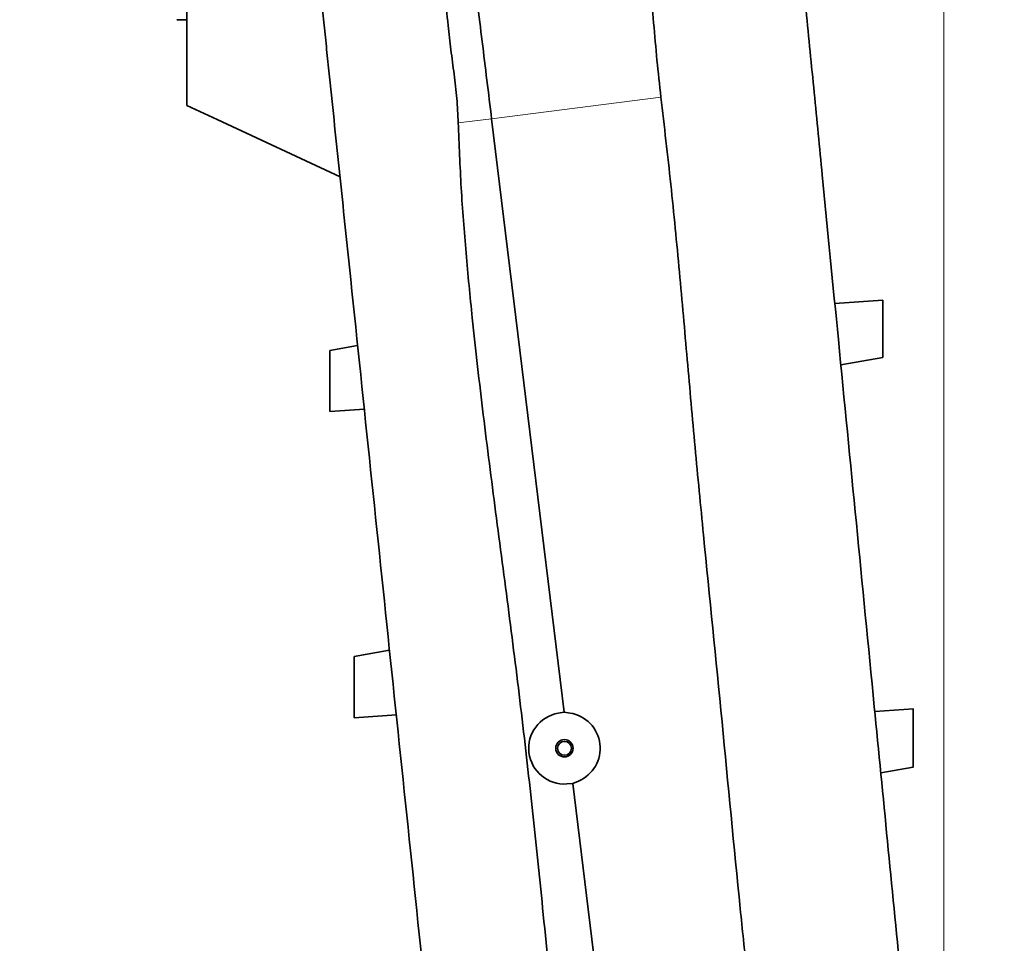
# Model space of a CAD drawing. Header units: millimetres. Extents: x 0 to 11920, y 0 to 8400.
# Tile 36 of 58: x 9106 to 9588, y 2176 to 2629. Entities that reach past the tile are written whole.
import ezdxf

# ---------------------------------------------------------------- set-up
doc = ezdxf.new("R2010")
doc.units = ezdxf.units.MM
doc.header["$LTSCALE"] = 20
doc.styles.add('SLDTEXTSTYLE0', font='TXT', dxfattribs={"width": 0.605})
doc.dimstyles.new('SLDDIMSTYLE0', dxfattribs={"dimtxt": 70, "dimasz": 70, "dimexe": 0, "dimexo": 0.0625, "dimgap": 17.5, "dimtad": 1, "dimdec": 1, "dimrnd": 1e-09, "dimzin": 12, "dimdsep": 46, "dimtxsty": 'SLDTEXTSTYLE0', "dimsah": 1, "dimcen": 0.09, "dimadec": 0, "dimazin": 3, "dimtfac": 1, "dimtofl": 0, "dimtmove": 0, "dimatfit": 3, "dimfxl": 1, "dimfrac": 2, "dimtolj": 1, "dimtzin": 12, "dimarcsym": 0})

# ---------------------------------------------------------------- blocks, each defined once
blk = doc.blocks.new('_D')
at = {"color": 7, "linetype": 'Continuous', "lineweight": 0}
for p, q in [((9105.74, 3785.49), (9105.74, 3906.18)), ((9558.74, 2030.15), (9558.74, 3906.18)), ((9558.74, 3876.18), (9105.74, 3876.18)), ((9558.74, 3876.18), (10481.16, 3876.18))]:
    blk.add_line(p, q, dxfattribs=at)
at = {"color": 7, "linetype": 'Continuous', "lineweight": 18}
for points in [[(9105.74, 3876.18), (9175.74, 3866.18), (9175.74, 3886.18)], [(9558.74, 3876.18), (9488.74, 3886.18), (9488.74, 3866.18)]]:
    blk.add_solid(points, dxfattribs=at)
at = {"color": 7, "linetype": 'Continuous', "lineweight": 18, "char_height": 70, "attachment_point": 1, "style": 'SLDTEXTSTYLE0'}
for s, insert in [('(2x M8 Through)', (9769.98, 3966.41)), ('453', (9583.32, 3966.41))]:
    blk.add_mtext(s, dxfattribs=dict(at, insert=insert))

msp = doc.modelspace()

# ---------------------------------------------------------------- linework, layer by layer
at = {"color": 7, "linetype": 'Continuous', "lineweight": 35}
for p, q in [((9187.74, 2642.73), (9187.74, 2586.56)), ((9187.74, 2586.56), (9202.58, 2579.67)), ((9202.54, 2579.59), (9262.74, 2551.52)), ((9372.6, 2289.23), (9337.05, 2579.97)), ((9528.74, 2491.12), (9505.27, 2489.49)), ((9271.38, 2468.89), (9257.74, 2466.49)), ((9528.74, 2463.1), (9508.21, 2459.49)), ((9257.74, 2436.49), (9274.75, 2437.67)), ((9287.01, 2319.52), (9269.74, 2316.49)), ((9269.74, 2286.49), (9290.44, 2287.93)), ((9369.71, 2288.72), (9372.6, 2289.23)), ((9372.6, 2289.23), (9375.5, 2288.77)), ((9543.85, 2290.81), (9524.86, 2289.49)), ((9527.8, 2259.49), (9543.75, 2262.29)), ((9376.88, 2254.23), (9373.95, 2254.03)), ((9379.58, 2255.38), (9376.88, 2254.23)), ((9397.23, 2087.79), (9376.88, 2254.23))]:
    msp.add_line(p, q, dxfattribs=at)
at = {"color": 8, "linetype": 'Continuous', "lineweight": 18}
for p, q in [((9420.01, 2590.66), (9337.05, 2579.97)), ((9337.05, 2579.97), (9320.72, 2578.08))]:
    msp.add_line(p, q, dxfattribs=at)
at = {"color": 7, "linetype": 'Continuous', "lineweight": 35}
for radius in [4.25, 3.4]:
    msp.add_circle((9372.74, 2271.49), radius, dxfattribs=at)
for start, end in [(99.971, 273.971), (293.0153, 80.9266)]:
    msp.add_arc((9372.74, 2271.49), 17.5, start, end, dxfattribs=at)
msp.add_ellipse((9226.12, 2901.49), major_axis=(7154.4, -32.27), ratio=0.038172, start_param=4.706498, end_param=4.707197, dxfattribs=at)
for points, knots in [([(9420.01, 2590.66), (9419.35, 2596.7), (9418.03, 2608.8), (9416.53, 2627.11), (9414.64, 2645.46), (9412.93, 2663.09), (9411.29, 2679.94), (9409.35, 2695.95), (9406.9, 2711.87), (9403.96, 2727.2), (9400.92, 2741.98), (9397.98, 2756.26), (9395.1, 2770.47), (9392.22, 2784.6), (9389.36, 2798.63), (9386.56, 2812.57), (9383.59, 2826.34), (9381.83, 2835.39), (9380.94, 2839.92)], [0, 0, 0, 0, 0.070771, 0.141692, 0.212955, 0.284336, 0.346654, 0.409186, 0.471715, 0.534504, 0.592083, 0.649662, 0.707589, 0.765515, 0.823956, 0.882397, 0.941202, 1, 1, 1, 1]), ([(9320.72, 2578.08), (9320.52, 2582.05), (9320.12, 2589.99), (9318.68, 2601.89), (9317.08, 2613.79), (9315.56, 2627.12), (9314.15, 2641.87), (9312.44, 2658.04), (9310.79, 2674.25), (9309.11, 2690.47), (9307.18, 2709.23), (9304.98, 2730.45), (9302.77, 2751.41), (9300.88, 2769.59), (9299.23, 2785.14), (9297.51, 2800.53), (9296.3, 2813.25), (9295.45, 2823.34), (9294.72, 2828.3), (9294.35, 2830.77)], [0, 0, 0, 0, 0.046023, 0.092109, 0.138244, 0.184333, 0.24647, 0.308608, 0.371392, 0.434176, 0.497163, 0.590352, 0.683542, 0.746389, 0.809236, 0.872749, 0.93626, 0.968135, 1, 1, 1, 1]), ([(9337.05, 2579.97), (9336.28, 2586.27), (9334.74, 2598.89), (9332.41, 2617.91), (9329.96, 2637.97), (9327.39, 2659.04), (9324.69, 2681.08), (9322.01, 2703.01), (9319.35, 2724.78), (9316.71, 2746.34), (9314.11, 2767.63), (9311.54, 2788.61), (9309.38, 2806.33), (9307.59, 2820.93), (9306.65, 2828.64), (9306.18, 2832.49)], [0, 0, 0, 0, 0.073442, 0.146889, 0.220337, 0.305515, 0.39069, 0.47586, 0.56102, 0.646169, 0.731303, 0.81642, 0.901517, 0.950762, 1, 1, 1, 1]), ([(9248, 2692.35), (9248.41, 2688.45), (9249.22, 2680.66), (9250.86, 2664.98), (9252.51, 2649.21), (9254.17, 2633.38), (9255.42, 2621.45), (9256.67, 2609.51), (9258.34, 2593.52), (9260.43, 2573.52), (9263.79, 2541.44), (9269.56, 2486.27), (9277.75, 2407.99), (9287.53, 2314.6), (9297.3, 2221.19), (9306.71, 2131.24), (9315.75, 2044.82), (9321.53, 1989.58), (9324.42, 1961.96)], [0, 0, 0, 0, 0.015989, 0.031978, 0.064065, 0.080279, 0.096494, 0.112765, 0.129036, 0.16202, 0.195008, 0.260981, 0.388824, 0.516668, 0.64451, 0.772353, 0.88617, 1, 1, 1, 1]), ([(9491.2, 2633.2), (9491.86, 2626.46), (9493.18, 2612.98), (9495.81, 2586.11), (9500.42, 2539.03), (9510.24, 2438.71), (9523.06, 2307.89), (9535.16, 2184.26), (9543.32, 2100.93), (9547.18, 2061.54), (9549.11, 2041.84)], [0, 0, 0, 0, 0.034103, 0.068214, 0.136443, 0.272899, 0.577187, 0.800173, 0.900087, 1, 1, 1, 1]), ([(9459.06, 1735.89), (9459.79, 1740.81), (9461.24, 1750.66), (9462.37, 1765.54), (9463.08, 1780.46), (9463.53, 1795.4), (9463.97, 1810.34), (9466.3, 1850.95), (9469.33, 1892.68), (9472.45, 1935.58), (9473.89, 1953.98), (9475.1, 1972.38), (9475.88, 1990.8), (9475.9, 2013.33), (9474.65, 2039.95), (9472.28, 2070.61), (9469.17, 2101.21), (9465.68, 2131.78), (9462.09, 2162.34), (9456.75, 2213.25), (9450.1, 2284.55), (9442.44, 2359.88), (9436.72, 2419.03), (9432.96, 2461.98), (9429.13, 2504.93), (9425.02, 2547.85), (9421.68, 2576.39), (9420.01, 2590.66)], [0, 0, 0, 0, 0.017359, 0.034723, 0.052115, 0.06953, 0.086943, 0.104335, 0.211618, 0.233091, 0.254574, 0.27605, 0.297508, 0.318959, 0.354791, 0.390626, 0.426488, 0.462371, 0.498255, 0.534118, 0.641401, 0.748685, 0.798948, 0.849217, 0.899483, 0.949743, 1, 1, 1, 1]), ([(9373.03, 2080.29), (9371.28, 2098.58), (9367.77, 2135.18), (9362.62, 2188.24), (9357.3, 2239.46), (9351.75, 2288.83), (9345.55, 2338.12), (9339.08, 2386.78), (9332.87, 2434.87), (9328, 2477.16), (9324.42, 2514.26), (9321.94, 2546.14), (9321.13, 2567.43), (9320.73, 2578.08)], [0, 0, 0, 0, 0.110141, 0.220281, 0.319491, 0.418699, 0.517939, 0.617181, 0.712798, 0.808412, 0.872279, 0.936149, 1, 1, 1, 1]), ([(9528.74, 2463.1), (9528.74, 2463.13), (9528.74, 2463.21), (9528.74, 2463.81), (9528.74, 2464.76), (9528.74, 2466.04), (9528.74, 2467.65), (9528.74, 2469.51), (9528.74, 2471.6), (9528.74, 2473.84), (9528.74, 2476.2), (9528.74, 2478.58), (9528.74, 2480.95), (9528.74, 2483.18), (9528.74, 2485.26), (9528.74, 2487.09), (9528.74, 2488.63), (9528.74, 2489.83), (9528.74, 2490.66), (9528.74, 2491.06), (9528.74, 2491.1), (9528.74, 2491.12)], [0, 0, 0, 0, 0.052125, 0.105768, 0.157891, 0.211511, 0.263906, 0.317786, 0.370801, 0.42532, 0.478926, 0.534071, 0.587944, 0.643384, 0.697126, 0.752452, 0.805713, 0.860555, 0.913173, 0.967347, 1, 1, 1, 1]), ([(9257.74, 2466.44), (9257.74, 2466.44), (9257.74, 2466.44), (9257.74, 2465.95), (9257.74, 2465.06), (9257.74, 2463.75), (9257.74, 2462.12), (9257.74, 2460.16), (9257.74, 2457.98), (9257.74, 2455.59), (9257.74, 2453.11), (9257.74, 2450.55), (9257.74, 2448.05), (9257.74, 2445.63), (9257.74, 2443.39), (9257.74, 2441.37), (9257.74, 2439.65), (9257.74, 2438.24), (9257.74, 2437.23), (9257.74, 2436.6), (9257.74, 2436.53), (9257.74, 2436.5)], [0, 0, 0, 0, 0.036587, 0.089471, 0.143879, 0.196805, 0.251257, 0.30425, 0.358779, 0.411779, 0.466324, 0.519253, 0.573725, 0.626608, 0.681031, 0.733897, 0.788297, 0.841177, 0.895583, 0.948504, 1, 1, 1, 1]), ([(9269.74, 2316.44), (9269.74, 2316.44), (9269.74, 2316.44), (9269.74, 2315.95), (9269.74, 2315.06), (9269.74, 2313.75), (9269.74, 2312.12), (9269.74, 2310.16), (9269.74, 2307.98), (9269.74, 2305.59), (9269.74, 2303.11), (9269.74, 2300.55), (9269.74, 2298.05), (9269.74, 2295.63), (9269.74, 2293.39), (9269.74, 2291.37), (9269.74, 2289.65), (9269.74, 2288.24), (9269.74, 2287.23), (9269.74, 2286.6), (9269.74, 2286.53), (9269.74, 2286.5)], [0, 0, 0, 0, 0.036587, 0.089471, 0.143879, 0.196805, 0.251257, 0.30425, 0.358779, 0.411779, 0.466324, 0.519253, 0.573725, 0.626608, 0.681031, 0.733897, 0.788297, 0.841177, 0.895583, 0.948504, 1, 1, 1, 1]), ([(9543.74, 2290.8), (9543.74, 2290.76), (9543.74, 2290.69), (9543.74, 2290.08), (9543.74, 2289.11), (9543.74, 2287.8), (9543.74, 2286.17), (9543.74, 2284.28), (9543.74, 2282.15), (9543.74, 2279.87), (9543.74, 2277.46), (9543.74, 2275.04), (9543.74, 2272.64), (9543.74, 2270.36), (9543.74, 2268.25), (9543.74, 2266.39), (9543.74, 2264.82), (9543.74, 2263.6), (9543.74, 2262.76), (9543.74, 2262.33), (9543.74, 2262.33), (9543.74, 2262.34)], [0, 0, 0, 0, 0.052123, 0.105765, 0.157886, 0.211505, 0.263905, 0.31779, 0.370805, 0.425326, 0.478934, 0.534083, 0.587954, 0.643393, 0.697124, 0.75244, 0.80569, 0.860521, 0.913144, 0.967323, 1, 1, 1, 1])]:
    msp.add_open_spline(points, degree=3, knots=knots, dxfattribs=at)

# ---------------------------------------------------------------- dimensions: what is measured, and where the dimension line sits
at = {"color": 7, "linetype": 'Continuous', "lineweight": 18}
dim = msp.add_linear_dim(base=(9105.74, 3876.18), p1=(9558.74, 2026.15), p2=(9105.74, 3781.49), text='<> (2x M8 Through)', dimstyle='SLDDIMSTYLE0', dxfattribs=at)
dim.commit()
dim.dimension.update_dxf_attribs({"geometry": '_D', "text_midpoint": (10032.24, 3876.18), "dimtype": 160})

doc.saveas('drawing.dxf')
